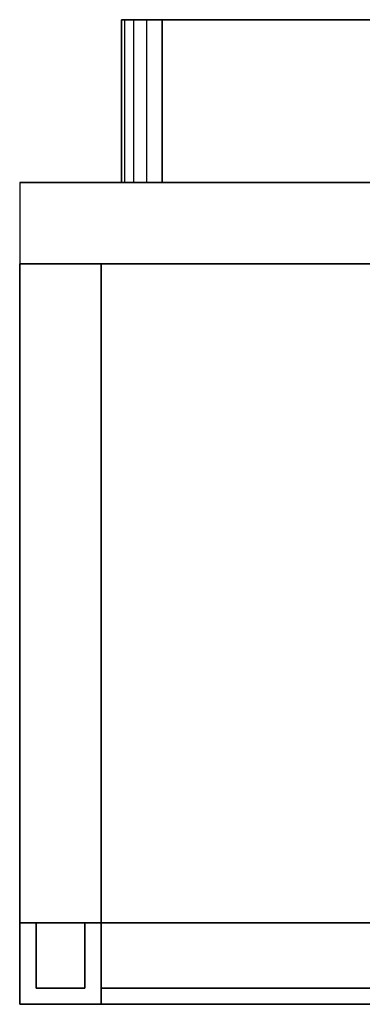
# Model space of a CAD drawing. Extents: x -12.2 to 12.8, y 0.1 to 12.5.
# Tile 1 of 66: x -12.2 to -8, y 0.1 to 12.2. Entities that reach past the tile are written whole.
import ezdxf

# ---------------------------------------------------------------- set-up
doc = ezdxf.new("R2010")
doc.units = 0
doc.header["$LTSCALE"] = 2.54
doc.layers.get('0').update_dxf_attribs({"color": 13, "linetype": 'CONTINUOUS'})

# ---------------------------------------------------------------- blocks, each defined once
blk = doc.blocks.new('GRUPUJ_1')
at = {"color": 0}
for p, q in [((1.287, 12.1, 1.556), (1.249, 12.1, 1.747)), ((1.249, 12.1, 1.747), (1.249, 10.1, 1.747)), ((1.249, 12.1, 23.273), (1.249, 12.1, 1.747)), ((1.249, 12.1, 1.747), (1.249, 10.1, 1.747)), ((1.249, 10.1, 23.273), (1.249, 12.1, 23.273)), ((1.287, 12.1, 1.556), (1.249, 12.1, 1.747)), ((1.249, 12.1, 23.273), (1.249, 12.1, 1.747)), ((1.249, 12.1, 23.273), (1.287, 12.1, 23.465)), ((1.249, 12.1, 23.273), (1.287, 12.1, 23.465)), ((1.249, 10.1, 23.273), (1.249, 12.1, 23.273)), ((1.287, 12.1, 1.556), (1.287, 10.1, 1.556)), ((1.287, 12.1, 23.465), (1.395, 12.1, 23.627)), ((1.287, 12.1, 23.465), (1.287, 10.1, 23.465)), ((1.395, 12.1, 1.394), (1.287, 12.1, 1.556)), ((1.287, 12.1, 23.465), (1.395, 12.1, 23.627)), ((1.395, 12.1, 1.394), (1.287, 12.1, 1.556)), ((1.287, 12.1, 1.556), (1.287, 10.1, 1.556)), ((1.287, 12.1, 23.465), (1.287, 10.1, 23.465)), ((1.395, 12.1, 23.627), (1.395, 10.1, 23.627)), ((1.557, 12.1, 1.285), (1.395, 12.1, 1.394)), ((1.395, 12.1, 23.627), (1.557, 12.1, 23.735)), ((1.395, 12.1, 23.627), (1.557, 12.1, 23.735)), ((1.395, 12.1, 23.627), (1.395, 10.1, 23.627)), ((1.395, 12.1, 1.394), (1.395, 10.1, 1.394)), ((1.557, 12.1, 1.285), (1.395, 12.1, 1.394)), ((1.395, 12.1, 1.394), (1.395, 10.1, 1.394)), ((1.557, 12.1, 23.735), (1.749, 12.1, 23.773)), ((1.557, 12.1, 23.735), (1.557, 10.1, 23.735)), ((1.749, 12.1, 1.247), (1.557, 12.1, 1.285)), ((1.557, 12.1, 23.735), (1.749, 12.1, 23.773)), ((1.557, 12.1, 23.735), (1.557, 10.1, 23.735)), ((1.557, 12.1, 1.285), (1.557, 10.1, 1.285)), ((1.749, 12.1, 1.247), (1.557, 12.1, 1.285)), ((1.557, 12.1, 1.285), (1.557, 10.1, 1.285)), ((1.749, 12.1, 1.247), (23.25, 12.1, 1.247)), ((1.749, 10.1, 1.247), (1.749, 12.1, 1.247)), ((1.749, 12.1, 23.773), (1.749, 10.1, 23.773)), ((1.749, 12.1, 1.247), (23.25, 12.1, 1.247)), ((23.25, 12.1, 23.773), (1.749, 12.1, 23.773)), ((23.25, 12.1, 23.773), (1.749, 12.1, 23.773)), ((1.749, 12.1, 23.773), (1.749, 10.1, 23.773)), ((1.749, 10.1, 1.247), (1.749, 12.1, 1.247)), ((0, 10.1, 25.023), (0, 9.1, 25.023)), ((0, 10.1, 25.023), (0, 10.1)), ((0, 10.1), (0, 9.1)), ((0, 10.1), (0, 9.1)), ((0, 10.1), (25, 10.1)), ((25, 10.1, 25.023), (0, 10.1, 25.023)), ((0, 10.1, 25.023), (0, 9.1, 25.023)), ((0, 10.1), (25, 10.1)), ((25, 10.1, 25.023), (0, 10.1, 25.023)), ((0, 10.1, 25.023), (0, 10.1)), ((1.249, 10.1, 1.747), (1.287, 10.1, 1.556)), ((1.249, 10.1, 1.747), (1.249, 10.1, 23.273)), ((1.287, 10.1, 23.465), (1.249, 10.1, 23.273)), ((1.249, 10.1, 1.747), (1.287, 10.1, 1.556)), ((1.249, 10.1, 1.747), (1.249, 10.1, 23.273)), ((1.287, 10.1, 23.465), (1.249, 10.1, 23.273)), ((1.287, 10.1, 23.465), (1.249, 10.1, 23.273)), ((1.249, 10.1, 1.747), (1.249, 10.1, 23.273)), ((1.249, 10.1, 1.747), (1.287, 10.1, 1.556)), ((1.395, 10.1, 23.627), (1.287, 10.1, 23.465)), ((1.287, 10.1, 1.556), (1.395, 10.1, 1.394)), ((1.287, 10.1, 1.556), (1.395, 10.1, 1.394)), ((1.395, 10.1, 23.627), (1.287, 10.1, 23.465)), ((1.395, 10.1, 23.627), (1.287, 10.1, 23.465)), ((1.287, 10.1, 1.556), (1.395, 10.1, 1.394)), ((1.557, 10.1, 23.735), (1.395, 10.1, 23.627)), ((1.395, 10.1, 1.394), (1.557, 10.1, 1.285)), ((1.395, 10.1, 1.394), (1.557, 10.1, 1.285)), ((1.557, 10.1, 23.735), (1.395, 10.1, 23.627)), ((1.557, 10.1, 23.735), (1.395, 10.1, 23.627)), ((1.395, 10.1, 1.394), (1.557, 10.1, 1.285)), ((1.749, 10.1, 23.773), (1.557, 10.1, 23.735)), ((1.557, 10.1, 1.285), (1.749, 10.1, 1.247)), ((1.749, 10.1, 23.773), (1.557, 10.1, 23.735)), ((1.749, 10.1, 23.773), (1.557, 10.1, 23.735)), ((1.557, 10.1, 1.285), (1.749, 10.1, 1.247)), ((1.557, 10.1, 1.285), (1.749, 10.1, 1.247)), ((23.25, 10.1, 1.247), (1.749, 10.1, 1.247)), ((1.749, 10.1, 23.773), (23.25, 10.1, 23.773)), ((23.25, 10.1, 1.247), (1.749, 10.1, 1.247)), ((1.749, 10.1, 23.773), (23.25, 10.1, 23.773)), ((1.749, 10.1, 23.773), (23.25, 10.1, 23.773)), ((23.25, 10.1, 1.247), (1.749, 10.1, 1.247)), ((0, 9.1, 24.023), (0, 1, 24.023)), ((0, 1, 25.023), (0, 9.1, 25.023)), ((0, 9.1, 24.023), (0, 9.1, 25.023)), ((0, 9.1), (0, 1)), ((0, 1, 1), (0, 9.1, 1)), ((0, 9.1), (0, 9.1, 1)), ((0, 9.1, 24.023), (1, 9.1, 24.023)), ((0, 9.1, 24.023), (0, 1, 24.023)), ((0, 1, 25.023), (0, 9.1, 25.023)), ((0, 9.1, 25.023), (1, 9.1, 25.023)), ((0, 9.1), (0, 9.1, 1)), ((1, 9.1), (0, 9.1)), ((1, 9.1, 1), (0, 9.1, 1)), ((0, 1, 1), (0, 9.1, 1)), ((1, 9.1, 1), (0, 9.1, 1)), ((0, 9.1, 24.023), (0, 9.1, 25.023)), ((0, 9.1, 24.023), (1, 9.1, 24.023)), ((0, 9.1, 25.023), (1, 9.1, 25.023)), ((0, 9.1), (0, 1)), ((1, 9.1), (0, 9.1)), ((0, 9.1), (0, 9.1, 1)), ((0, 9.1, 1), (0, 9.1, 24.023)), ((0, 9.1, 24.023), (0, 9.1, 25.023)), ((1, 9.1), (0, 9.1)), ((0, 9.1, 24.023), (1, 9.1, 24.023)), ((0, 9.1, 1), (0, 9.1, 24.023)), ((1, 9.1, 1), (0, 9.1, 1)), ((0, 9.1, 25.023), (1, 9.1, 25.023)), ((1, 9.1), (1, 9.1, 1)), ((1, 1, 1), (1, 9.1, 1)), ((1, 9.1), (1, 1)), ((1, 9.1, 24.023), (1, 1, 24.023)), ((1, 1, 25.023), (1, 9.1, 25.023)), ((1, 9.1), (1, 9.1, 1)), ((1, 9.1, 24.023), (1, 1, 24.023)), ((1, 9.1, 24.023), (1, 9.1, 25.023)), ((1, 1, 25.023), (1, 9.1, 25.023)), ((1, 1, 1), (1, 9.1, 1)), ((1, 9.1, 24.023), (1, 9.1, 25.023)), ((1, 9.1), (1, 1)), ((24, 9.1), (1, 9.1)), ((1, 9.1, 25.023), (24, 9.1, 25.023)), ((1, 9.1, 24.023), (1, 9.1, 25.023)), ((1, 9.1), (1, 9.1, 1)), ((24, 9.1), (1, 9.1)), ((1, 9.1, 25.023), (24, 9.1, 25.023)), ((0, 1, 24.023), (0, 1, 25.023)), ((0, 1), (0, 1, 1)), ((0.2, 1, 24.023), (0, 1, 24.023)), ((0, 1, 25.023), (1, 1, 25.023)), ((0, 1), (0, 1, 1)), ((1, 1), (0, 1)), ((0, 1, 1), (0.2, 1, 1)), ((0, 1, 25.023), (1, 1, 25.023)), ((0, 1, 24.023), (0, 1, 25.023)), ((0.2, 1, 24.023), (0, 1, 24.023)), ((0, 1, 1), (0.2, 1, 1)), ((1, 1), (0, 1)), ((0, 1, 25.023), (1, 1, 25.023)), ((0, 0, 25.023), (0, 1, 25.023)), ((0, 1), (0, 1, 1)), ((0, 1), (0, 0)), ((0, 0, 25.023), (0, 1, 25.023)), ((0, 1, 24.023), (0, 1, 25.023)), ((0, 1, 1), (0, 1, 24.023)), ((0, 1), (0, 0)), ((1, 1), (0, 1)), ((0, 1, 1), (0, 1, 24.023)), ((0.2, 1, 24.023), (0, 1, 24.023)), ((0, 1, 1), (0.2, 1, 1)), ((0.8, 1, 24.023), (0.2, 1, 24.023)), ((0.2, 1, 1), (0.8, 1, 1)), ((0.8, 1, 24.023), (0.2, 1, 24.023)), ((0.2, 1, 1), (0.8, 1, 1)), ((0.2, 1, 24.023), (0.2, 0.2, 24.023)), ((0.8, 1, 24.023), (0.2, 1, 24.023)), ((0.2, 1, 24.023), (0.2, 0.2, 24.023)), ((0.2, 0.2, 1), (0.2, 1, 1)), ((0.2, 1, 24.023), (0.2, 1, 1)), ((0.2, 1, 1), (0.8, 1, 1)), ((0.2, 0.2, 1), (0.2, 1, 1)), ((0.2, 1, 24.023), (0.2, 1, 1)), ((1, 1, 24.023), (0.8, 1, 24.023)), ((0.8, 1, 1), (1, 1, 1)), ((1, 1, 24.023), (0.8, 1, 24.023)), ((0.8, 1, 1), (1, 1, 1)), ((0.8, 0.2, 24.023), (0.8, 1, 24.023)), ((0.8, 0.2, 24.023), (0.8, 1, 24.023)), ((0.8, 1, 1), (0.8, 1, 24.023)), ((0.8, 1, 1), (0.8, 0.2, 1)), ((0.8, 1, 1), (0.8, 0.2, 1)), ((0.8, 1, 1), (1, 1, 1)), ((0.8, 1, 1), (0.8, 1, 24.023)), ((1, 1, 24.023), (0.8, 1, 24.023)), ((1, 1, 1), (1, 1, 0.8)), ((1, 1, 0.8), (1, 1, 0.2)), ((1, 1, 0.2), (1, 1)), ((1, 0.2, 0.8), (1, 1, 0.8)), ((24, 1, 0.8), (1, 1, 0.8)), ((1, 1, 0.2), (24, 1, 0.2)), ((1, 1, 0.2), (1, 0.2, 0.2)), ((1, 1, 0.2), (1, 1)), ((1, 1, 0.8), (1, 1, 0.2)), ((1, 1, 1), (1, 1, 0.8)), ((1, 1, 25.023), (1, 1, 24.823)), ((1, 1, 24.823), (1, 1, 24.223)), ((1, 1, 24.223), (1, 1, 24.023)), ((1, 1, 24.223), (1, 1, 24.023)), ((1, 1, 24.823), (1, 1, 24.223)), ((1, 1, 25.023), (1, 1, 24.823)), ((1, 1, 25.023), (24, 1, 25.023)), ((1, 1, 24.223), (24, 1, 24.223)), ((1, 1, 24.223), (1, 0.2, 24.223)), ((1, 1, 0.2), (1, 0.2, 0.2)), ((1, 1, 0.8), (1, 1, 0.2)), ((1, 0.2, 0.8), (1, 1, 0.8)), ((1, 1, 24.023), (1, 0, 24.023)), ((1, 0, 1), (1, 1, 1)), ((1, 1, 24.023), (1, 1, 1)), ((1, 0.2, 24.823), (1, 1, 24.823)), ((24, 1, 24.823), (1, 1, 24.823)), ((1, 1, 24.823), (1, 1, 24.223)), ((1, 0.2, 24.823), (1, 1, 24.823)), ((1, 1, 24.223), (1, 0.2, 24.223)), ((24, 1), (1, 1)), ((1, 1, 24.023), (1, 0, 24.023)), ((24, 1, 24.023), (1, 1, 24.023)), ((1, 1, 1), (24, 1, 1)), ((1, 0, 1), (1, 1, 1)), ((24, 1, 24.023), (1, 1, 24.023)), ((1, 1, 24.223), (1, 1, 24.023)), ((1, 1, 24.223), (24, 1, 24.223)), ((1, 1, 1), (24, 1, 1)), ((24, 1, 0.8), (1, 1, 0.8)), ((1, 1, 1), (1, 1, 0.8)), ((24, 1), (1, 1)), ((1, 1, 0.2), (1, 1)), ((1, 1, 0.2), (24, 1, 0.2)), ((1, 1, 25.023), (24, 1, 25.023)), ((24, 1, 24.823), (1, 1, 24.823)), ((1, 1, 25.023), (1, 1, 24.823)), ((1, 1, 24.023), (1, 1, 1)), ((0.2, 0.2, 24.023), (0.8, 0.2, 24.023)), ((0.8, 0.2, 1), (0.2, 0.2, 1)), ((0.2, 0.2, 1), (0.2, 0.2, 24.023)), ((0.2, 0.2, 24.023), (0.8, 0.2, 24.023)), ((0.2, 0.2, 1), (0.2, 0.2, 24.023)), ((0.8, 0.2, 1), (0.2, 0.2, 1)), ((0.8, 0.2, 24.023), (0.8, 0.2, 1)), ((0.8, 0.2, 24.023), (0.8, 0.2, 1)), ((1, 0.2, 0.8), (24, 0.2, 0.8)), ((24, 0.2, 0.2), (1, 0.2, 0.2)), ((24, 0.2, 0.2), (1, 0.2, 0.2)), ((1, 0.2, 0.2), (1, 0.2, 0.8)), ((1, 0.2, 0.8), (24, 0.2, 0.8)), ((1, 0.2, 24.223), (24, 0.2, 24.223)), ((1, 0.2, 24.223), (1, 0.2, 24.823)), ((1, 0.2, 24.823), (24, 0.2, 24.823)), ((1, 0.2, 24.223), (24, 0.2, 24.223)), ((1, 0.2, 0.2), (1, 0.2, 0.8)), ((1, 0.2, 24.823), (24, 0.2, 24.823)), ((1, 0.2, 24.223), (1, 0.2, 24.823)), ((25, 0, 25.023), (0, 0, 25.023)), ((0, 0, 25.023), (0, 0)), ((0, 0), (25, 0)), ((25, 0, 25.023), (0, 0, 25.023)), ((0, 0, 25.023), (0, 0)), ((0, 0), (25, 0)), ((24, 0, 1), (1, 0, 1)), ((1, 0, 1), (1, 0, 24.023)), ((1, 0, 24.023), (24, 0, 24.023)), ((1, 0, 1), (1, 0, 24.023)), ((1, 0, 24.023), (24, 0, 24.023)), ((24, 0, 1), (1, 0, 1))]:
    blk.add_line(p, q, dxfattribs=at)

msp = doc.modelspace()

# ---------------------------------------------------------------- block references
at = {"color": 0}
msp.add_blockref('GRUPUJ_1', (-12.205, 0.069, 0.25), dxfattribs=at)

doc.saveas('drawing.dxf')
